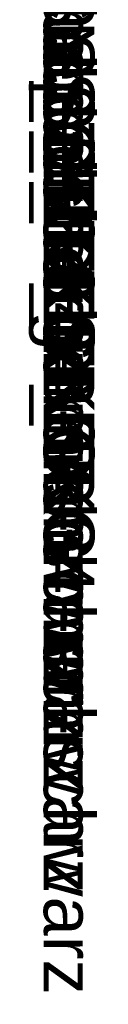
# Model space of a CAD drawing. Extents: x -620 to 300, y 62 to 1112.
# Tile 126 of 200: x 166.592 to 166.6036, y 602.302 to 602.4539. Entities that reach past the tile are written whole.
import ezdxf

# ---------------------------------------------------------------- set-up
doc = ezdxf.new("R2010")
doc.units = 0
doc.layers.get('0').update_dxf_attribs({"lineweight": 13})
doc.layers.add('AM_6-A06CPVRYL0', color=2, linetype='Continuous', lineweight=35, true_color=0xffff00)
doc.styles.get("Standard").update_dxf_attribs({"font": 'ARIALN.TTF'})

# ---------------------------------------------------------------- blocks, each defined once
blk = doc.blocks.new('Referenz-A06CPVRZL0')
at = {"layer": 'AM_6-A06CPVRYL0', "linetype": 'ByBlock', "ltscale": 0.35, "char_height": 0.0078125, "attachment_point": 1, "rotation": 270}
for s, insert in [('{\\fArial;Schraube_TK34mm-schwarz}', (166.6025, 602.49104)), ('{\\fArial;Schraube_TK34mm-schwarz}', (166.6025, 602.48323)), ('{\\fArial;Schraube_TK34mm-schwarz}', (166.6025, 602.47542)), ('{\\fArial;$CNSORDERNO.}', (166.6025, 602.46772)), ('{\\fArial;Schraube_TK34mm-schwarz}', (166.6025, 602.45979)), ('{\\fArial;Spelsberg}', (166.6025, 602.45198)), ('{\\fArial;Schraube_TK34mm-schwarz}', (166.6025, 602.44417)), ('{\\fArial;SPELSBERG}', (166.6025, 602.43636)), ('{\\fArial;1}', (166.6025, 602.42786))]:
    blk.add_mtext(s, dxfattribs=dict(at, insert=insert))

msp = doc.modelspace()

# ---------------------------------------------------------------- block references
at = {"color": 8, "lineweight": 25, "ltscale": 0.25, "true_color": 0x808080}
msp.add_blockref('Referenz-A06CPVRZL0', (0, 0), dxfattribs=at)

doc.saveas('drawing.dxf')
